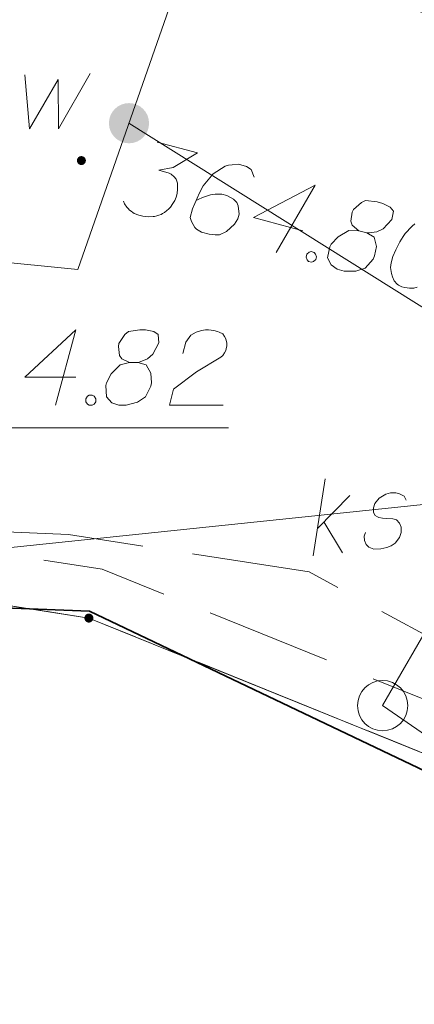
# Model space of a CAD drawing. Header units: metres. Extents: x 5555129 to 5556676, y 5635595 to 5636517.
# Tile 171 of 256: x 5555456.54 to 5555460.47, y 5636460.74 to 5636470.53. Entities that reach past the tile are written whole.
import ezdxf

# ---------------------------------------------------------------- set-up
doc = ezdxf.new("R2010")
doc.units = ezdxf.units.M
doc.header["$MEASUREMENT"] = 0
for name, pattern in [('05-linia 2.5 1', [1.75, 1.25, -0.5]), ('L_0_06', [2, 1.5, -0.5]), ('PRZER1-1', [2, 1, -1]), ('PRZER3-1', [4, 3, -1])]:
    doc.linetypes.add(name, pattern=pattern)
for name, color, linetype, lineweight in [('#digitalizacja', 7, 'Continuous', 18), ('#skartowane', 7, 'Continuous', 18), ('#ZUDP', 7, 'Continuous', 18)]:
    doc.layers.add(name, color=color, linetype=linetype, lineweight=lineweight)
for name, color, linetype, lineweight, true_color in [('GEPPGD', 7, 'Continuous', 18, 0x008000), ('GESDZI', 7, 'Continuous', 18, 0x0a0909), ('GESKKL', 7, 'PRZER3-1', 18, 0x008000), ('GESUZY', 7, 'PRZER1-1', 18, 0x008000)]:
    doc.layers.add(name, color=color, linetype=linetype, lineweight=lineweight, true_color=true_color)

# ---------------------------------------------------------------- blocks, each defined once
blk = doc.blocks.new('EPPGN')
blk.add_hatch(color=0).paths.add_polyline_path([(0, -0.09), (-0.027812, -0.085595), (-0.052901, -0.072812), (-0.072812, -0.052901), (-0.085595, -0.027812), (-0.09, 0), (-0.085595, 0.027812), (-0.072812, 0.052901), (-0.052901, 0.072812), (-0.027812, 0.085595), (0, 0.09), (0.027812, 0.085595), (0.052901, 0.072812), (0.072812, 0.052901), (0.085595, 0.027812), (0.09, 0), (0.085595, -0.027812), (0.072812, -0.052901), (0.052901, -0.072812), (0.027812, -0.085595)])
blk = doc.blocks.new('*U1646')
at = {"layer": '#digitalizacja', "color": 36, "linetype": 'ByBlock', "lineweight": 18, "true_color": 0x803300}
for p, q in [((5555459.4575, 5636465.1983), (5555459.5794, 5636465.9651)), ((5555459.5004, 5636465.47), (5555459.8221, 5636465.8004)), ((5555459.5647, 5636465.536), (5555459.7511, 5636465.2289))]:
    blk.add_line(p, q, dxfattribs=at)

msp = doc.modelspace()

# ---------------------------------------------------------------- hatches: boundary and pattern name
at = {"layer": '#digitalizacja', "linetype": 'Continuous', "lineweight": 18}
h = msp.add_hatch(color=7, dxfattribs=at)
edge = h.paths.add_edge_path()
edge.add_arc((5555457.62398, 5636469.50156), 0.2, 0, 360)
at = {"layer": '#skartowane', "linetype": 'Continuous', "lineweight": 18}
h = msp.add_hatch(color=7, dxfattribs=at)
edge = h.paths.add_edge_path()
edge.add_arc((5555457.15, 5636469.13), 0.045, 0, 360)

# ---------------------------------------------------------------- linework, layer by layer
at = {"layer": '#digitalizacja', "color": 5, "linetype": 'Continuous', "lineweight": 18}
msp.add_line((5555486.68472, 5636451.31044), (5555457.62398, 5636469.50156), dxfattribs=at)
at = {"layer": '#digitalizacja', "color": 30, "linetype": 'Continuous', "lineweight": 18}
msp.add_line((5555460.15, 5636463.71), (5555463.40876, 5636469.37105), dxfattribs=at)
at = {"layer": '#digitalizacja', "color": 36, "linetype": 'Continuous', "lineweight": 18, "true_color": 0x803300}
msp.add_line((5555429.4, 5636462.46), (5555466.999, 5636466.38276), dxfattribs=at)
at = {"layer": '#digitalizacja', "color": 5, "linetype": 'Continuous', "lineweight": 18, "flags": 128}
for points in [[(5555457.11477, 5636468.04688), (5555461.36451, 5636480.18716), (5555465.28438, 5636485.31573), (5555468.27847, 5636488.36628), (5555472.19763, 5636491.90949)], [(5555457.11477, 5636468.04688), (5555454.48, 5636468.31), (5555451.99, 5636467.54), (5555445.2815, 5636476.39114)]]:
    msp.add_lwpolyline(points, dxfattribs=at)
at = {"layer": '#digitalizacja', "color": 7, "linetype": 'Continuous', "lineweight": 18, "flags": 128}
msp.add_lwpolyline([(5555456.5864, 5636469.98248), (5555456.63364, 5636469.44507), (5555456.91709, 5636469.93524), (5555456.92304, 5636469.44507), (5555457.23597, 5636469.99429)], dxfattribs=at)
at = {"layer": '#digitalizacja', "color": 36, "linetype": 'Continuous', "lineweight": 18, "true_color": 0x803300, "flags": 128}
msp.add_lwpolyline([(5555460.38526, 5636465.75227), (5555460.36331, 5636465.7915), (5555460.31917, 5636465.81663), (5555460.28271, 5636465.8247), (5555460.2292, 5636465.825), (5555460.18282, 5636465.81427), (5555460.11602, 5636465.77168), (5555460.07393, 5636465.71979), (5555460.06065, 5636465.6768), (5555460.05963, 5636465.6292), (5555460.07444, 5636465.6011), (5555460.09978, 5636465.58589), (5555460.11213, 5636465.58128), (5555460.1486, 5636465.57321), (5555460.19037, 5636465.57159), (5555460.25033, 5636465.56597), (5555460.2868, 5636465.5579), (5555460.31979, 5636465.52572), (5555460.33582, 5636465.48588), (5555460.33552, 5636465.43237), (5555460.31693, 5636465.38293), (5555460.27545, 5636465.32521), (5555460.23674, 5636465.29743), (5555460.19098, 5636465.28078), (5555460.13287, 5636465.26873), (5555460.06177, 5636465.2673), (5555460.01233, 5636465.28589), (5555459.98578, 5636465.31276), (5555459.96974, 5636465.35269), (5555459.96545, 5636465.39376), (5555459.97944, 5636465.43084)], dxfattribs=at)
at = {"layer": '#skartowane', "color": 30, "linetype": 'Continuous', "lineweight": 18}
msp.add_line((5555460.15, 5636463.71), (5555464.27038, 5636460.8776), dxfattribs=at)
msp.add_line((5555460.15, 5636463.71), (5555464.27038, 5636460.8776), dxfattribs=at)
at = {"layer": '#skartowane', "color": 7, "linetype": 'L_0_06', "lineweight": 18, "flags": 128}
msp.add_lwpolyline([(5555466.73, 5636461.06), (5555459.42, 5636465.04), (5555457.02, 5636465.41), (5555452.63, 5636465.61), (5555446.85, 5636465.37), (5555441.62, 5636464.51), (5555435.7, 5636462.77), (5555429.61, 5636460.27), (5555423.1, 5636457.3), (5555417.2, 5636453.95), (5555413.63, 5636451.67), (5555409.04, 5636447.68), (5555404.73, 5636443.33), (5555401.32, 5636439.67), (5555382.13, 5636416.99), (5555377.75, 5636411.8), (5555368.65, 5636401.73), (5555358.12, 5636389.68), (5555351.83, 5636382.05), (5555348.89, 5636378.21), (5555346.63, 5636374.93), (5555343.77, 5636370.29), (5555340.53, 5636363.52), (5555337.7, 5636355.88), (5555335.13, 5636347.53), (5555332.44, 5636339.45), (5555328.49, 5636328.74), (5555326.7, 5636324.3), (5555322.46, 5636312.61), (5555317.05, 5636297.8), (5555313.91, 5636289.91), (5555311.07, 5636291.5), (5555314.46, 5636298.64), (5555320.4, 5636315), (5555321.1, 5636318.34), (5555320.31, 5636318.97), (5555318.92, 5636319.26), (5555318.24, 5636323.4), (5555317.55, 5636325.21), (5555315.06, 5636326.83), (5555316.44, 5636329.16), (5555319.62, 5636328.9), (5555323.95, 5636328.36), (5555325.47, 5636329.83), (5555326.77, 5636332.37), (5555329.72, 5636340.51), (5555332.43, 5636348.61), (5555334.87, 5636356.71), (5555337.79, 5636364.47), (5555340.99, 5636371.16), (5555344.19, 5636376.65), (5555346.4, 5636379.74), (5555349.41, 5636383.74), (5555355.85, 5636391.61), (5555363.7, 5636400.4), (5555366.42, 5636403.59), (5555375.75, 5636414.19), (5555378.31, 5636418.36), (5555373.52, 5636420.79), (5555376.43, 5636424.38), (5555377.28, 5636425.23), (5555380.03, 5636423.16), (5555380.65, 5636423.75), (5555382.52, 5636422.14), (5555399.27, 5636441.57), (5555402.64, 5636445.3), (5555406.76, 5636449.37), (5555411.7, 5636453.77), (5555415.38, 5636456.22), (5555420.94, 5636459.52), (5555420.73, 5636460.05), (5555422.54, 5636460.95), (5555422.89, 5636460.42), (5555428.37, 5636462.98), (5555434.53, 5636465.46), (5555440.65, 5636467.74), (5555449.09, 5636469.87), (5555449.84, 5636470.61), (5555452.54, 5636472.11), (5555453.14, 5636471.36), (5555454.76, 5636472.78), (5555456.32, 5636474.81), (5555457.67, 5636477.44), (5555459.8, 5636481.39), (5555462.71, 5636485.66), (5555464.78, 5636483.78), (5555461.58, 5636479.17), (5555460.92, 5636476.08), (5555461.24, 5636473.64), (5555465.24, 5636467.56), (5555467.69, 5636464.02), (5555466.73, 5636461.06)], close=True, dxfattribs=at)
at = {"layer": '#skartowane', "color": 7, "linetype": 'Continuous', "lineweight": 18, "flags": 128}
for points in [[(5555456.5864, 5636469.98248), (5555456.63364, 5636469.44507), (5555456.91709, 5636469.93524), (5555456.92304, 5636469.44507), (5555457.23597, 5636469.99429)], [(5555457.90581, 5636469.31352), (5555458.30476, 5636469.20532), (5555458.06409, 5636469.06256), (5555457.92169, 5636469.03383), (5555458.02428, 5636469.00601), (5555458.04554, 5636468.99417), (5555458.05538, 5636468.98534), (5555458.06525, 5636468.97659), (5555458.07509, 5636468.96776), (5555458.09326, 5636468.94452), (5555458.10001, 5636468.92429), (5555458.10678, 5636468.90414), (5555458.10788, 5636468.88544), (5555458.10847, 5636468.8425), (5555458.10485, 5636468.80677), (5555458.1002, 5636468.78963), (5555458.09402, 5636468.76683), (5555458.07909, 5636468.73417), (5555458.06716, 5636468.71293), (5555458.05532, 5636468.69167), (5555458.04496, 5636468.67617), (5555458.03621, 5636468.66631), (5555458.02738, 5636468.65646), (5555458.01863, 5636468.6466), (5555458.00258, 5636468.63255), (5555457.97926, 5636468.6144), (5555457.95758, 5636468.60197), (5555457.94309, 5636468.59366), (5555457.92286, 5636468.58691), (5555457.90271, 5636468.58014), (5555457.87682, 5636468.57493), (5555457.86387, 5636468.57227), (5555457.82084, 5636468.57171), (5555457.78511, 5636468.57532), (5555457.76075, 5636468.57576), (5555457.7209, 5636468.58657), (5555457.67686, 5636468.60468), (5555457.66126, 5636468.61498), (5555457.64576, 5636468.62535), (5555457.63015, 5636468.63566), (5555457.61619, 5636468.65168), (5555457.60214, 5636468.66773), (5555457.57987, 5636468.69824), (5555457.56891, 5636468.72569)], [(5555458.8701, 5636468.96634), (5555458.8415, 5636469.04136), (5555458.7949, 5636469.0724), (5555458.71511, 5636469.09404), (5555458.65193, 5636469.08669), (5555458.61465, 5636469.08457), (5555458.58146, 5636469.07517), (5555458.46245, 5636468.99731), (5555458.3627, 5636468.87752), (5555458.32548, 5636468.80812), (5555458.25785, 5636468.64898), (5555458.23467, 5636468.56353), (5555458.2482, 5636468.52316), (5555458.28143, 5636468.4652), (5555458.29548, 5636468.44915), (5555458.34782, 5636468.41655), (5555458.42187, 5636468.39647), (5555458.48195, 5636468.39241), (5555458.52498, 5636468.39298), (5555458.59434, 5636468.42312), (5555458.67606, 5636468.49885), (5555458.70857, 5636468.55122), (5555458.72094, 5636468.59681), (5555458.71259, 5636468.67866), (5555458.69751, 5636468.7133), (5555458.66375, 5636468.74693), (5555458.60001, 5636468.78262), (5555458.54876, 5636468.79651), (5555458.48138, 5636468.79639), (5555458.4369, 5636468.79014), (5555458.35614, 5636468.76309), (5555458.31421, 5636468.74383), (5555458.29244, 5636468.73142)], [(5555459.35507, 5636468.431), (5555458.86493, 5636468.56393), (5555459.47872, 5636468.88694), (5555459.08864, 5636468.21564)], [(5555459.91229, 5636468.4328), (5555459.99208, 5636468.41116), (5555460.01644, 5636468.41072), (5555460.09254, 5636468.42062), (5555460.15625, 5636468.4523), (5555460.24262, 5636468.54517), (5555460.25851, 5636468.62652), (5555460.22638, 5636468.66578), (5555460.15124, 5636468.70456), (5555460.09425, 5636468.72001), (5555459.98127, 5636468.73225), (5555459.93935, 5636468.71307), (5555459.85916, 5636468.643), (5555459.84579, 5636468.61608), (5555459.834, 5636468.52745), (5555459.84752, 5636468.48708), (5555459.91229, 5636468.4328), (5555459.81492, 5636468.43473), (5555459.7063, 5636468.37246), (5555459.63751, 5636468.29929), (5555459.62405, 5636468.2724), (5555459.60042, 5636468.16251), (5555459.63621, 5636468.09162), (5555459.69842, 5636468.05027), (5555459.76681, 5636468.03172), (5555459.88288, 5636468.03089), (5555459.97657, 5636468.0605), (5555460.05564, 5636468.14918), (5555460.07066, 5636468.18182), (5555460.08964, 5636468.27457), (5555460.06569, 5636468.36672), (5555459.99208, 5636468.41116)], [(5555460.46947, 5636468.50196), (5555460.44461, 5636468.47815), (5555460.41982, 5636468.45424), (5555460.3934, 5636468.42469), (5555460.37582, 5636468.40498), (5555460.35515, 5636468.37388), (5555460.32264, 5636468.32151), (5555460.28233, 5636468.24072), (5555460.25238, 5636468.17542), (5555460.23537, 5636468.11268), (5555460.22874, 5636468.06553), (5555460.23764, 5636468.0081), (5555460.24696, 5636467.97493), (5555460.26622, 5636467.93299), (5555460.29424, 5636467.90092), (5555460.30976, 5636467.89064), (5555460.34239, 5636467.87563), (5555460.37093, 5636467.86789), (5555460.41809, 5636467.86126), (5555460.46103, 5636467.86186), (5555460.49419, 5636467.87117)], [(5555458.61461, 5636466.47319), (5555455.36663, 5636466.47319), (5555454.48, 5636468.31)], [(5555459.43974, 5636468.22448), (5555459.46828, 5636468.21674), (5555459.48225, 5636468.20072), (5555459.4932, 5636468.17328), (5555459.48546, 5636468.14473), (5555459.46214, 5636468.12659), (5555459.442, 5636468.11981), (5555459.41345, 5636468.12755), (5555459.39949, 5636468.14358), (5555459.38853, 5636468.17102), (5555459.39627, 5636468.19956), (5555459.4196, 5636468.21771), (5555459.43974, 5636468.22448)]]:
    msp.add_lwpolyline(points, dxfattribs=at)
at = {"layer": '#skartowane', "color": 5, "linetype": 'Continuous', "lineweight": 18, "flags": 128}
for points in [[(5555457.09312, 5636466.97454), (5555456.58527, 5636466.97454), (5555457.09312, 5636467.44695), (5555456.89234, 5636466.69695)], [(5555457.63044, 5636467.12212), (5555457.71311, 5636467.12212), (5555457.73673, 5636467.12807), (5555457.80759, 5636467.15755), (5555457.86079, 5636467.2048), (5555457.91984, 5636467.31704), (5555457.91389, 5636467.39971), (5555457.8726, 5636467.42919), (5555457.78992, 5636467.44695), (5555457.73087, 5636467.44695), (5555457.61863, 5636467.42919), (5555457.5832, 5636467.39971), (5555457.52415, 5636467.31109), (5555457.51829, 5636467.28161), (5555457.5301, 5636467.19299), (5555457.55372, 5636467.15755), (5555457.63044, 5636467.12212), (5555457.53596, 5636467.0985), (5555457.44743, 5636467.00997), (5555457.40018, 5636466.92135), (5555457.39423, 5636466.89187), (5555457.40018, 5636466.77963), (5555457.45329, 5636466.72057), (5555457.52415, 5636466.69695), (5555457.59501, 5636466.69695), (5555457.70725, 5636466.72652), (5555457.78992, 5636466.77963), (5555457.84303, 5636466.88592), (5555457.84898, 5636466.92135), (5555457.84303, 5636467.01583), (5555457.79578, 5636467.0985), (5555457.71311, 5636467.12212)], [(5555458.1619, 5636467.21075), (5555458.19138, 5636467.3229), (5555458.23862, 5636467.39376), (5555458.29182, 5636467.42333), (5555458.34492, 5636467.441), (5555458.3863, 5636467.44695), (5555458.41578, 5636467.44695), (5555458.46897, 5636467.441), (5555458.5044, 5636467.42919), (5555458.52207, 5636467.42333), (5555458.5575, 5636467.40557), (5555458.57526, 5636467.38195), (5555458.58707, 5636467.35833), (5555458.59293, 5636467.34066), (5555458.59888, 5636467.31704), (5555458.59888, 5636467.28747), (5555458.59293, 5636467.25799), (5555458.58707, 5636467.24023), (5555458.57526, 5636467.21661), (5555458.5575, 5636467.19299), (5555458.53983, 5636467.17532), (5555458.29768, 5636467.02764), (5555458.06742, 5636466.85644), (5555458.02604, 5636466.69695), (5555458.56345, 5636466.69695)], [(5555457.22889, 5636466.79739), (5555457.25846, 5636466.79739), (5555457.27613, 5636466.78558), (5555457.29389, 5636466.76196), (5555457.29389, 5636466.73238), (5555457.27613, 5636466.70876), (5555457.25846, 5636466.69695), (5555457.22889, 5636466.69695), (5555457.21122, 5636466.70876), (5555457.19346, 5636466.73238), (5555457.19346, 5636466.76196), (5555457.21122, 5636466.78558), (5555457.22889, 5636466.79739)]]:
    msp.add_lwpolyline(points, dxfattribs=at)
at = {"layer": '#skartowane', "color": 7, "linetype": 'Continuous', "lineweight": 35, "flags": 128}
msp.add_lwpolyline([(5555466.73, 5636461.06), (5555466.41, 5636460.28), (5555457.23, 5636464.65), (5555454.67, 5636464.75)], dxfattribs=at)
at = {"layer": '#skartowane', "color": 7, "linetype": 'Continuous', "lineweight": 18}
msp.add_circle((5555460.15, 5636463.71), 0.25, dxfattribs=at)
at = {"layer": '#ZUDP', "color": 1, "linetype": '05-linia 2.5 1', "lineweight": 18, "flags": 128}
msp.add_lwpolyline([(5555461.21522, 5636463.50938), (5555457.35834, 5636465.06552), (5555451.85911, 5636465.92555), (5555443.69, 5636464.7)], dxfattribs=at)
at = {"layer": 'GESDZI', "color": 96, "linetype": 'Continuous', "lineweight": 18, "flags": 128}
msp.add_lwpolyline([(5555464.25271, 5636468.49332), (5555468.33214, 5636465.00264), (5555467.11593, 5636460.58944), (5555457.22444, 5636464.58039), (5555451.86782, 5636465.41811), (5555446.83996, 5636464.59669), (5555437.18456, 5636462.45976), (5555430.38282, 5636458.56897), (5555420.66938, 5636454.7141), (5555413.79929, 5636449.56029), (5555402.78931, 5636438.70846), (5555389.73418, 5636423.87277), (5555383.39, 5636416.92), (5555384.32, 5636411.24), (5555356.08, 5636382.6), (5555342.54, 5636360.36), (5555325.26, 5636314.3)], dxfattribs=at)
msp.add_lwpolyline([(5555404.07315, 5636395.01988), (5555398.74807, 5636398.73534), (5555383.39, 5636416.92), (5555389.73418, 5636423.87277), (5555402.78931, 5636438.70846), (5555413.79929, 5636449.56029), (5555420.66938, 5636454.7141), (5555430.38282, 5636458.56897), (5555437.18456, 5636462.45976), (5555446.83996, 5636464.59669), (5555451.86782, 5636465.41811), (5555457.22444, 5636464.58039), (5555467.11593, 5636460.58944), (5555464.20723, 5636454.06207), (5555454.52367, 5636438.19258), (5555447.05968, 5636429.28897), (5555430.73454, 5636417.45917), (5555423.63521, 5636411.74497), (5555415.60603, 5636406.36277), (5555409.75824, 5636401.08012), (5555404.07315, 5636395.01988)], close=True, dxfattribs=at)
at = {"layer": 'GESKKL', "color": 96, "linetype": 'PRZER3-1', "lineweight": 18, "ltscale": 0.5, "true_color": 0x008000}
msp.add_lwpolyline([(5555447.05968, 5636429.28897), (5555454.52367, 5636438.19258), (5555464.20723, 5636454.06207), (5555467.11593, 5636460.58944), (5555457.22444, 5636464.58039), (5555451.86782, 5636465.41811), (5555446.83996, 5636464.59669), (5555437.18456, 5636462.45976), (5555430.38282, 5636458.56897), (5555420.66938, 5636454.7141), (5555413.79929, 5636449.56029), (5555402.78931, 5636438.70846), (5555389.73418, 5636423.87277), (5555383.39, 5636416.92), (5555398.74807, 5636398.73534), (5555404.07315, 5636395.01988), (5555409.75824, 5636401.08012), (5555415.60603, 5636406.36277), (5555423.63521, 5636411.74497), (5555430.73454, 5636417.45917), (5555447.05968, 5636429.28897)], close=True, dxfattribs=at)
at = {"layer": 'GESUZY', "color": 96, "linetype": 'PRZER1-1', "lineweight": 18, "ltscale": 0.5, "true_color": 0x008000}
msp.add_lwpolyline([(5555356.08, 5636382.6), (5555384.32, 5636411.24), (5555383.39, 5636416.92), (5555389.73418, 5636423.87277), (5555402.78931, 5636438.70846), (5555413.79929, 5636449.56029), (5555420.66938, 5636454.7141), (5555430.38282, 5636458.56897), (5555437.18456, 5636462.45976), (5555446.83996, 5636464.59669), (5555451.86782, 5636465.41811), (5555457.22444, 5636464.58039), (5555467.11593, 5636460.58944), (5555468.33214, 5636465.00264), (5555464.25271, 5636468.49332), (5555460.79938, 5636470.53368), (5555453.71968, 5636472.45368), (5555448.91544, 5636470.37388), (5555437.09857, 5636466.55428), (5555423.54, 5636462.48), (5555411.97978, 5636454.26968), (5555405.33335, 5636448.29666), (5555379.68965, 5636419.03001)], dxfattribs=at)
msp.add_lwpolyline([(5555447.05968, 5636429.28897), (5555454.52367, 5636438.19258), (5555464.20723, 5636454.06207), (5555467.11593, 5636460.58944), (5555457.22444, 5636464.58039), (5555451.86782, 5636465.41811), (5555446.83996, 5636464.59669), (5555437.18456, 5636462.45976), (5555430.38282, 5636458.56897), (5555420.66938, 5636454.7141), (5555413.79929, 5636449.56029), (5555402.78931, 5636438.70846), (5555389.73418, 5636423.87277), (5555383.39, 5636416.92), (5555398.74807, 5636398.73534), (5555404.07315, 5636395.01988), (5555409.75824, 5636401.08012), (5555415.60603, 5636406.36277), (5555423.63521, 5636411.74497), (5555430.73454, 5636417.45917), (5555447.05968, 5636429.28897)], close=True, dxfattribs=at)

# ---------------------------------------------------------------- block references
at = {"layer": '#digitalizacja', "color": 36, "linetype": 'Continuous', "lineweight": 18, "true_color": 0x803300}
msp.add_blockref('*U1646', (0, 0), dxfattribs=at)
at = {"layer": 'GEPPGD', "color": 96, "lineweight": 18, "true_color": 0x008000, "xscale": 0.5, "yscale": 0.5, "zscale": 0.5, "rotation": 90}
msp.add_blockref('EPPGN', (5555457.22444, 5636464.58039), dxfattribs=at)

doc.saveas('drawing.dxf')
